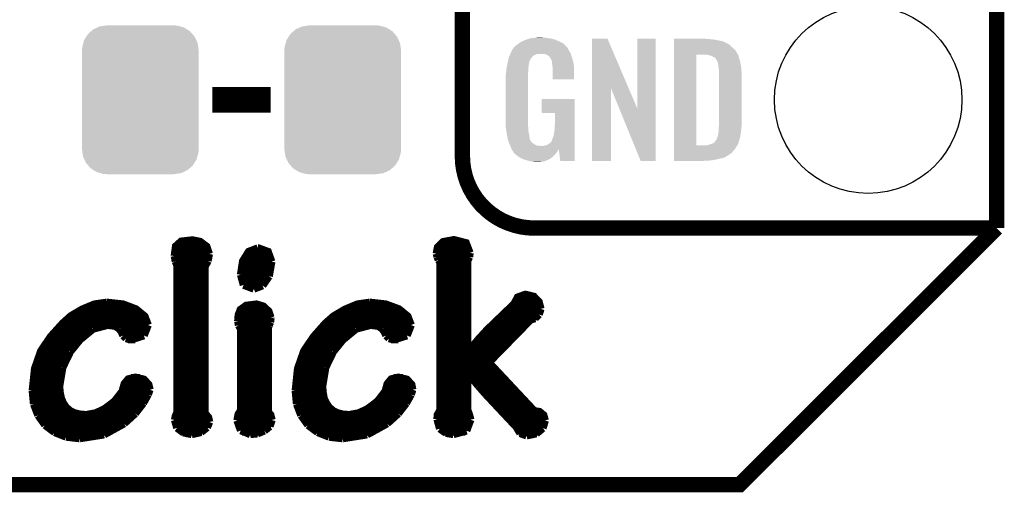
# Model space of a CAD drawing. Extents: x -1.3 to 24.2, y -3.9 to 53.4.
# Tile 10 of 48: x 14.5 to 24.2, y -3.9 to 0.8. Entities that reach past the tile are written whole.
import ezdxf

# ---------------------------------------------------------------- set-up
doc = ezdxf.new("R2010")
doc.units = 0
doc.layers.get('0').update_dxf_attribs({"linetype": 'CONTINUOUS'})
for name, color, linetype in [('DIGI_POT_10_CLICK_V100_GKO', 5, 'CONTINUOUS'), ('DIGI_POT_10_CLICK_V100_GTO', 14, 'CONTINUOUS'), ('DIGI_POT_10_CLICK_V100_GTS', 12, 'CONTINUOUS')]:
    doc.layers.add(name, color=color, linetype=linetype)

# ---------------------------------------------------------------- blocks, each defined once
blk = doc.blocks.new('CUSTOM_80')
for points in [[(-0.486794, 0.678626), (-0.465932, 0.697008), (0.490572, 0.678626), (0.461224, 0.697008)], [(-0.465932, 0.697008), (-0.425122, 0.715892), (0.461224, 0.697008), (0.431072, 0.715892)], [(-0.425122, 0.715892), (-0.402214, 0.726492), (0.431072, 0.715892), (0.392864, 0.726492)], [(-0.402214, 0.726492), (-0.346074, 0.73466), (0.392864, 0.726492), (0.36342, 0.73466)], [(-0.346074, 0.73466), (-0.33274, 0.7366), (0.36342, 0.73466), (0.33274, 0.7366)], [(-0.563878, 0.562234), (-0.555872, 0.591092), (0.566472, 0.562234), (0.55312, 0.591092)], [(-0.555872, 0.591092), (-0.53404, 0.625952), (0.55312, 0.591092), (0.536988, 0.625952)], [(-0.53404, 0.625952), (-0.518606, 0.650592), (0.536988, 0.625952), (0.515276, 0.650592)], [(-0.518606, 0.650592), (-0.486794, 0.678626), (0.515276, 0.650592), (0.490572, 0.678626)], [(-0.57658, 0.49276), (-0.57464, 0.52344), (0.57658, 0.49276), (0.572118, 0.52344)], [(-0.57658, -0.49276), (-0.57658, 0.49276), (0.57658, -0.49276), (0.57658, 0.49276)], [(-0.57464, 0.52344), (-0.563878, 0.562234), (0.572118, 0.52344), (0.566472, 0.562234)], [(-0.572116, -0.52344), (-0.57658, -0.49276), (0.57464, -0.52344), (0.57658, -0.49276)], [(-0.566472, -0.562234), (-0.572116, -0.52344), (0.563876, -0.562234), (0.57464, -0.52344)], [(-0.553118, -0.591092), (-0.566472, -0.562234), (0.555872, -0.591092), (0.563876, -0.562234)], [(-0.536988, -0.625952), (-0.553118, -0.591092), (0.534038, -0.625952), (0.555872, -0.591092)], [(-0.515274, -0.650592), (-0.536988, -0.625952), (0.518606, -0.650592), (0.534038, -0.625952)], [(-0.490572, -0.678626), (-0.515274, -0.650592), (0.486792, -0.678626), (0.518606, -0.650592)], [(-0.461222, -0.697008), (-0.490572, -0.678626), (0.465932, -0.697008), (0.486792, -0.678626)], [(-0.431072, -0.715892), (-0.461222, -0.697008), (0.42512, -0.715892), (0.465932, -0.697008)], [(-0.392862, -0.726492), (-0.431072, -0.715892), (0.402214, -0.726492), (0.42512, -0.715892)], [(-0.36342, -0.73466), (-0.392862, -0.726492), (0.346072, -0.73466), (0.402214, -0.726492)], [(-0.33274, -0.7366), (-0.36342, -0.73466), (0.33274, -0.7366), (0.346072, -0.73466)]]:
    blk.add_solid(points)
blk = doc.blocks.new('ROUND_38')
blk.add_circle((0, 0), 0.9271)

msp = doc.modelspace()

# ---------------------------------------------------------------- linework, layer by layer
at = {"layer": 'DIGI_POT_10_CLICK_V100_GKO', "const_width": 0.1524}
for points in [[(24.13, -1.27), (24.13, 51.054)], [(-1.27, -3.81), (21.59, -3.81), (24.13, -1.27)]]:
    msp.add_lwpolyline(points, dxfattribs=at)
at = {"layer": 'DIGI_POT_10_CLICK_V100_GTO'}
for points, const_width in [([(18.8468, -0.5588), (18.8468, 18.3388)], 0.1524), ([(16.37284, 0), (16.95196, 0)], 0.254), ([(19.558, -1.27), (24.13, -1.27)], 0.1524), ([(22.84984, -1.27), (23.8506, -1.27)], 0.1524), ([(15.99946, -1.54686), (16.01216, -1.45034), (16.0655, -1.40208), (16.17726, -1.38938), (16.25346, -1.40462), (16.31696, -1.45288), (16.34236, -1.52654)], 0.0762), ([(18.59026, -1.524), (18.60296, -1.45796), (18.65376, -1.40716), (18.76298, -1.38684), (18.88236, -1.41732), (18.92046, -1.51638)], 0.0762), ([(16.00962, -1.45796), (16.32204, -1.45796)], 0.0762), ([(16.65478, -1.73228), (16.6751, -1.59766), (16.73352, -1.50368), (16.82496, -1.46812)], 0.0762), ([(16.82496, -1.46812), (16.8275, -1.46812), (16.92402, -1.50368), (16.95958, -1.60274)], 0.0762), ([(18.60296, -1.45796), (18.9103, -1.45796)], 0.0762), ([(15.99946, -1.53416), (16.34236, -1.53416)], 0.0762), ([(15.99946, -1.54686), (16.00962, -1.6002)], 0.0762), ([(16.29918, -1.65354), (16.32966, -1.59512)], 0.0762), ([(16.32966, -1.59512), (16.34236, -1.52654)], 0.0762), ([(16.70558, -1.53416), (16.94688, -1.53416)], 0.0762), ([(18.59026, -1.524), (18.59788, -1.55448)], 0.0762), ([(18.5928, -1.53416), (18.91792, -1.53416)], 0.0762), ([(18.59788, -1.55448), (18.61058, -1.58496)], 0.0762), ([(18.61058, -1.58496), (18.62582, -1.60528)], 0.0762), ([(18.8976, -1.59258), (18.91538, -1.55702)], 0.0762), ([(18.8976, -2.49174), (18.8976, -1.59258)], 0.0762), ([(18.91538, -1.55702), (18.92046, -1.51638)], 0.0762), ([(16.00962, -1.6002), (16.0274, -1.64592)], 0.0762), ([(16.01216, -1.61036), (16.32458, -1.61036)], 0.0762), ([(16.0274, -3.09372), (16.0274, -1.64592)], 0.0762), ([(16.0274, -1.68656), (16.29918, -1.68656)], 0.0762), ([(16.29918, -3.10134), (16.29918, -1.65354)], 0.0762), ([(16.65478, -1.68656), (16.95196, -1.68656)], 0.0762), ([(16.67002, -1.61036), (16.95958, -1.61036)], 0.0762), ([(16.93418, -1.74752), (16.95958, -1.60274)], 0.0762), ([(18.59788, -3.1623), (18.60042, -3.11912), (18.62582, -3.07594), (18.62582, -1.60528)], 0.0762), ([(18.62582, -1.61036), (18.8976, -1.61036)], 0.0762), ([(18.62582, -1.68656), (18.8976, -1.68656)], 0.0762), ([(16.0274, -1.76276), (16.29918, -1.76276)], 0.0762), ([(16.65478, -1.73228), (16.68272, -1.83388)], 0.0762), ([(16.65478, -1.76276), (16.92656, -1.76276)], 0.0762), ([(16.87068, -1.83896), (16.93418, -1.74752)], 0.0762), ([(18.62582, -1.76276), (18.8976, -1.76276)], 0.0762), ([(16.0274, -1.83896), (16.29918, -1.83896)], 0.0762), ([(16.68272, -1.83388), (16.78432, -1.87198)], 0.0762), ([(16.69034, -1.83896), (16.87068, -1.83896)], 0.0762), ([(16.78432, -1.87198), (16.87068, -1.83896)], 0.0762), ([(18.62582, -1.83896), (18.8976, -1.83896)], 0.0762), ([(16.0274, -1.91516), (16.29918, -1.91516)], 0.0762), ([(18.62582, -1.91516), (18.8976, -1.91516)], 0.0762), ([(18.8976, -2.49174), (18.90268, -2.49428), (19.00936, -2.36728), (19.09318, -2.27584), (19.35988, -2.0193), (19.3929, -1.9558), (19.4691, -1.92786), (19.55292, -1.94818), (19.60372, -2.00152), (19.6215, -2.0701)], 0.0762), ([(14.59484, -2.88036), (14.6177, -2.66192), (14.67866, -2.48666), (14.77518, -2.34442), (14.89456, -2.21234), (14.9733, -2.14122), (15.08506, -2.07518), (15.20698, -2.02438), (15.3289, -2.0066)], 0.0762), ([(15.09776, -2.06756), (15.61084, -2.06756)], 0.0762), ([(15.3289, -2.0066), (15.33144, -2.0066), (15.49146, -2.02438), (15.61846, -2.07264), (15.70482, -2.14376), (15.73784, -2.23012)], 0.0762), ([(16.0274, -1.99136), (16.29918, -1.99136)], 0.0762), ([(16.0274, -2.06756), (16.29918, -2.06756)], 0.0762), ([(16.62684, -2.19202), (16.63192, -2.13106), (16.65224, -2.07772), (16.70812, -2.03708), (16.80972, -2.02438), (16.8783, -2.0447), (16.93164, -2.0955), (16.95196, -2.15646)], 0.0762), ([(16.65986, -2.06756), (16.90624, -2.06756)], 0.0762), ([(17.1958, -2.88036), (17.21866, -2.66192), (17.27962, -2.48666), (17.37614, -2.34442), (17.49298, -2.21234), (17.57426, -2.14122), (17.68602, -2.07518), (17.80794, -2.02438), (17.92986, -2.0066)], 0.0762), ([(17.69872, -2.06756), (18.2118, -2.06756)], 0.0762), ([(17.92986, -2.0066), (17.9324, -2.0066), (18.08988, -2.02438), (18.21942, -2.07264), (18.30578, -2.14376), (18.3388, -2.23012)], 0.0762), ([(18.62582, -1.99136), (18.8976, -1.99136)], 0.0762), ([(18.62582, -2.06756), (18.8976, -2.06756)], 0.0762), ([(19.30908, -2.06756), (19.6215, -2.06756)], 0.0762), ([(19.36496, -1.99136), (19.59864, -1.99136)], 0.0762), ([(19.60372, -2.12598), (19.6215, -2.0701)], 0.0762), ([(14.97076, -2.14376), (15.70482, -2.14376)], 0.0762), ([(16.0274, -2.14376), (16.29918, -2.14376)], 0.0762), ([(16.62938, -2.14376), (16.95196, -2.14376)], 0.0762), ([(16.94688, -2.20218), (16.95196, -2.159)], 0.0762), ([(16.95196, -2.159), (16.95196, -2.15646)], 0.0762), ([(17.57172, -2.14376), (18.30578, -2.14376)], 0.0762), ([(18.62582, -2.14376), (18.8976, -2.14376)], 0.0762), ([(19.10842, -2.60096), (19.52244, -2.17678)], 0.0762), ([(19.23034, -2.14376), (19.59356, -2.14376)], 0.0762), ([(19.52244, -2.17678), (19.56562, -2.16408)], 0.0762), ([(19.56562, -2.16408), (19.60372, -2.12598)], 0.0762), ([(14.88694, -2.21996), (15.73784, -2.21996)], 0.0762), ([(15.06474, -2.3749), (15.19428, -2.26822)], 0.0762), ([(15.19428, -2.26822), (15.33906, -2.23012)], 0.0762), ([(15.33906, -2.23012), (15.41526, -2.24028)], 0.0762), ([(15.41526, -2.24028), (15.45336, -2.26822)], 0.0762), ([(15.45336, -2.26822), (15.47622, -2.2987)], 0.0762), ([(15.6972, -2.33426), (15.73784, -2.23012)], 0.0762), ([(16.0274, -2.21996), (16.29918, -2.21996)], 0.0762), ([(16.61922, -3.175), (16.63192, -3.1115), (16.65478, -3.07594), (16.65478, -2.26822)], 0.0762), ([(16.62684, -2.19202), (16.63446, -2.23266)], 0.0762), ([(16.62938, -2.21996), (16.9418, -2.21996)], 0.0762), ([(16.63446, -2.23266), (16.65478, -2.26822)], 0.0762), ([(16.92402, -2.25552), (16.93418, -2.2352)], 0.0762), ([(16.92402, -3.08864), (16.92402, -2.25552)], 0.0762), ([(16.93418, -2.2352), (16.94688, -2.20218)], 0.0762), ([(17.4879, -2.21996), (18.33626, -2.21996)], 0.0762), ([(17.6657, -2.3749), (17.79524, -2.26822)], 0.0762), ([(17.79524, -2.26822), (17.94002, -2.23012)], 0.0762), ([(17.94002, -2.23012), (18.01622, -2.24028)], 0.0762), ([(18.01622, -2.24028), (18.05432, -2.26822)], 0.0762), ([(18.05432, -2.26822), (18.07718, -2.2987)], 0.0762), ([(18.29816, -2.33426), (18.3388, -2.23012)], 0.0762), ([(18.62582, -2.21996), (18.8976, -2.21996)], 0.0762), ([(19.1516, -2.21996), (19.47926, -2.21996)], 0.0762), ([(14.75232, -2.37236), (15.06728, -2.37236)], 0.0762), ([(14.81582, -2.29616), (15.1511, -2.29616)], 0.0762), ([(14.96822, -2.49428), (15.06474, -2.3749)], 0.0762), ([(15.47368, -2.29616), (15.7226, -2.29616)], 0.0762), ([(15.47622, -2.2987), (15.49146, -2.33426)], 0.0762), ([(15.49146, -2.33426), (15.5194, -2.3622)], 0.0762), ([(15.5194, -2.3622), (15.56766, -2.3749)], 0.0762), ([(15.53972, -2.37236), (15.61084, -2.37236)], 0.0762), ([(15.56766, -2.3749), (15.6972, -2.33426)], 0.0762), ([(16.0274, -2.29616), (16.29918, -2.29616)], 0.0762), ([(16.0274, -2.37236), (16.29918, -2.37236)], 0.0762), ([(16.65478, -2.29616), (16.92402, -2.29616)], 0.0762), ([(16.65478, -2.37236), (16.92402, -2.37236)], 0.0762), ([(17.35328, -2.37236), (17.66824, -2.37236)], 0.0762), ([(17.41678, -2.29616), (17.75206, -2.29616)], 0.0762), ([(17.56918, -2.49428), (17.6657, -2.3749)], 0.0762), ([(18.07464, -2.29616), (18.32356, -2.29616)], 0.0762), ([(18.07718, -2.2987), (18.09242, -2.33426)], 0.0762), ([(18.09242, -2.33426), (18.12036, -2.3622)], 0.0762), ([(18.12036, -2.3622), (18.16862, -2.3749)], 0.0762), ([(18.14068, -2.37236), (18.2118, -2.37236)], 0.0762), ([(18.16862, -2.3749), (18.29816, -2.33426)], 0.0762), ([(18.62582, -2.29616), (18.8976, -2.29616)], 0.0762), ([(18.62582, -2.37236), (18.8976, -2.37236)], 0.0762), ([(19.00682, -2.37236), (19.33194, -2.37236)], 0.0762), ([(19.0754, -2.29616), (19.4056, -2.29616)], 0.0762), ([(14.70152, -2.44856), (15.00124, -2.44856)], 0.0762), ([(16.0274, -2.44856), (16.29918, -2.44856)], 0.0762), ([(16.65478, -2.44856), (16.92402, -2.44856)], 0.0762), ([(17.30248, -2.44856), (17.6022, -2.44856)], 0.0762), ([(18.62582, -2.44856), (18.8976, -2.44856)], 0.0762), ([(18.94078, -2.44856), (19.25828, -2.44856)], 0.0762), ([(14.66088, -2.52476), (14.95044, -2.52476)], 0.0762), ([(14.89202, -2.65176), (14.96822, -2.49428)], 0.0762), ([(16.0274, -2.52476), (16.29918, -2.52476)], 0.0762), ([(16.65478, -2.52476), (16.92402, -2.52476)], 0.0762), ([(17.26184, -2.52476), (17.5514, -2.52476)], 0.0762), ([(17.49298, -2.65176), (17.56918, -2.49428)], 0.0762), ([(18.62582, -2.52476), (19.18208, -2.52476)], 0.0762), ([(14.63294, -2.60096), (14.91234, -2.60096)], 0.0762), ([(14.86154, -2.83718), (14.89202, -2.65176)], 0.0762), ([(16.0274, -2.60096), (16.29918, -2.60096)], 0.0762), ([(16.65478, -2.60096), (16.92402, -2.60096)], 0.0762), ([(17.2339, -2.60096), (17.5133, -2.60096)], 0.0762), ([(17.4625, -2.83718), (17.49298, -2.65176)], 0.0762), ([(18.62582, -2.60096), (19.10842, -2.60096)], 0.0762), ([(19.10842, -2.60096), (19.558, -3.08102), (19.6088, -3.08864), (19.64944, -3.12166), (19.66468, -3.175)], 0.0762), ([(14.59992, -2.75336), (14.86662, -2.75336)], 0.0762), ([(14.61262, -2.67716), (14.8844, -2.67716)], 0.0762), ([(14.86154, -2.83718), (14.86662, -2.90068), (14.87932, -2.95656), (14.89964, -3.00482), (14.92758, -3.04546), (14.96568, -3.07848), (15.0114, -3.10134), (15.06474, -3.11404), (15.1257, -3.11912), (15.22222, -3.10134), (15.31112, -3.05816), (15.40764, -2.9845), (15.48384, -2.88544), (15.50416, -2.81178), (15.54226, -2.76606), (15.61084, -2.74828), (15.6972, -2.7686), (15.74292, -2.8194), (15.75562, -2.8702)], 0.0762), ([(15.56766, -2.75336), (15.6591, -2.75336)], 0.0762), ([(16.0274, -2.67716), (16.29918, -2.67716)], 0.0762), ([(16.0274, -2.75336), (16.29918, -2.75336)], 0.0762), ([(16.65478, -2.67716), (16.92402, -2.67716)], 0.0762), ([(16.65478, -2.75336), (16.92402, -2.75336)], 0.0762), ([(17.20088, -2.75336), (17.46758, -2.75336)], 0.0762), ([(17.21358, -2.67716), (17.48536, -2.67716)], 0.0762), ([(17.4625, -2.83718), (17.46758, -2.90068), (17.47774, -2.95656), (17.5006, -3.00482), (17.52854, -3.04546), (17.56664, -3.07848), (17.61236, -3.10134), (17.6657, -3.11404), (17.72666, -3.11912), (17.82318, -3.10134), (17.91208, -3.05816), (18.0086, -2.9845), (18.0848, -2.88544), (18.10512, -2.81178), (18.14322, -2.76606), (18.2118, -2.74828), (18.29816, -2.7686), (18.34388, -2.8194), (18.35404, -2.8702)], 0.0762), ([(18.16862, -2.75336), (18.26006, -2.75336)], 0.0762), ([(18.62582, -2.67716), (19.17954, -2.67716)], 0.0762), ([(18.62582, -2.75336), (18.8976, -2.75336)], 0.0762), ([(18.8976, -2.71018), (18.90268, -2.70764)], 0.0762), ([(18.8976, -3.07086), (18.8976, -2.71018)], 0.0762), ([(18.90268, -2.70764), (19.00428, -2.8321)], 0.0762), ([(18.93824, -2.75336), (19.25066, -2.75336)], 0.0762), ([(14.59484, -2.82956), (14.86154, -2.82956)], 0.0762), ([(15.49908, -2.82956), (15.74546, -2.82956)], 0.0762), ([(16.0274, -2.82956), (16.29918, -2.82956)], 0.0762), ([(16.65478, -2.82956), (16.92402, -2.82956)], 0.0762), ([(17.1958, -2.82956), (17.4625, -2.82956)], 0.0762), ([(18.10004, -2.82956), (18.34642, -2.82956)], 0.0762), ([(18.62582, -2.82956), (18.8976, -2.82956)], 0.0762), ([(19.00174, -2.82956), (19.32178, -2.82956)], 0.0762), ([(19.00428, -2.8321), (19.08048, -2.91846)], 0.0762), ([(14.59484, -2.88036), (14.60754, -3.01244)], 0.0762), ([(14.59484, -2.90576), (14.86662, -2.90576)], 0.0762), ([(15.47114, -2.90576), (15.74292, -2.90576)], 0.0762), ([(15.68958, -3.00482), (15.73784, -2.91846)], 0.0762), ([(15.73784, -2.91846), (15.75562, -2.8702)], 0.0762), ([(16.0274, -2.90576), (16.29918, -2.90576)], 0.0762), ([(16.65478, -2.90576), (16.92402, -2.90576)], 0.0762), ([(17.1958, -2.88036), (17.2085, -3.01244)], 0.0762), ([(17.1958, -2.90576), (17.46758, -2.90576)], 0.0762), ([(18.0721, -2.90576), (18.34388, -2.90576)], 0.0762), ([(18.29054, -3.00482), (18.3388, -2.91846)], 0.0762), ([(18.3388, -2.91846), (18.35404, -2.8702)], 0.0762), ([(18.62582, -2.90576), (18.8976, -2.90576)], 0.0762), ([(19.06778, -2.90576), (19.3929, -2.90576)], 0.0762), ([(19.08048, -2.91846), (19.3802, -3.2385)], 0.0762), ([(14.60246, -2.98196), (14.88694, -2.98196)], 0.0762), ([(14.60754, -3.01244), (14.65072, -3.1242)], 0.0762), ([(15.41018, -2.98196), (15.70482, -2.98196)], 0.0762), ([(15.61084, -3.10642), (15.68958, -3.00482)], 0.0762), ([(16.0274, -2.98196), (16.29918, -2.98196)], 0.0762), ([(16.65478, -2.98196), (16.92402, -2.98196)], 0.0762), ([(17.20342, -2.98196), (17.4879, -2.98196)], 0.0762), ([(17.2085, -3.01244), (17.25168, -3.1242)], 0.0762), ([(18.01114, -2.98196), (18.30578, -2.98196)], 0.0762), ([(18.2118, -3.10642), (18.29054, -3.00482)], 0.0762), ([(18.62582, -2.98196), (18.8976, -2.98196)], 0.0762), ([(19.1389, -2.98196), (19.46402, -2.98196)], 0.0762), ([(14.62278, -3.05816), (14.94028, -3.05816)], 0.0762), ([(14.65072, -3.1242), (14.7193, -3.22072)], 0.0762), ([(14.6558, -3.13436), (15.58544, -3.13436)], 0.0762), ([(15.31366, -3.05816), (15.65148, -3.05816)], 0.0762), ([(15.50162, -3.20548), (15.61084, -3.10642)], 0.0762), ([(16.002, -3.16992), (16.00962, -3.13182), (16.0274, -3.09372)], 0.0762), ([(16.00962, -3.13436), (16.32712, -3.13436)], 0.0762), ([(16.0274, -3.05816), (16.29918, -3.05816)], 0.0762), ([(16.29918, -3.10134), (16.33474, -3.14452), (16.3449, -3.19024)], 0.0762), ([(16.6243, -3.13436), (16.9545, -3.13436)], 0.0762), ([(16.65478, -3.05816), (16.92402, -3.05816)], 0.0762), ([(16.92402, -3.08864), (16.94942, -3.11912), (16.96212, -3.16992)], 0.0762), ([(17.22374, -3.05816), (17.54124, -3.05816)], 0.0762), ([(17.25168, -3.1242), (17.32026, -3.22072)], 0.0762), ([(17.25676, -3.13436), (18.1864, -3.13436)], 0.0762), ([(17.91462, -3.05816), (18.25244, -3.05816)], 0.0762), ([(18.10258, -3.20548), (18.2118, -3.10642)], 0.0762), ([(18.59788, -3.13436), (18.923, -3.13436)], 0.0762), ([(18.62582, -3.05816), (18.8976, -3.05816)], 0.0762), ([(18.8976, -3.07086), (18.91538, -3.11912), (18.92808, -3.16738)], 0.0762), ([(19.21002, -3.05816), (19.53514, -3.05816)], 0.0762), ([(19.28114, -3.13436), (19.65452, -3.13436)], 0.0762), ([(14.71168, -3.21056), (15.494, -3.21056)], 0.0762), ([(14.7193, -3.22072), (14.81328, -3.29184)], 0.0762), ([(15.3035, -3.3147), (15.50162, -3.20548)], 0.0762), ([(16.002, -3.16992), (16.02486, -3.24866)], 0.0762), ([(16.00708, -3.21056), (16.34236, -3.21056)], 0.0762), ([(16.02486, -3.24866), (16.08582, -3.29438)], 0.0762), ([(16.26108, -3.29184), (16.32204, -3.24358)], 0.0762), ([(16.32204, -3.24358), (16.3449, -3.19024)], 0.0762), ([(16.61922, -3.175), (16.65478, -3.27406)], 0.0762), ([(16.62176, -3.21056), (16.9545, -3.21056)], 0.0762), ([(16.88846, -3.2766), (16.9418, -3.23342)], 0.0762), ([(16.9418, -3.23342), (16.96212, -3.16992)], 0.0762), ([(17.31264, -3.21056), (18.09496, -3.21056)], 0.0762), ([(17.32026, -3.22072), (17.41424, -3.29184)], 0.0762), ([(17.90446, -3.3147), (18.10258, -3.20548)], 0.0762), ([(18.59788, -3.1623), (18.62328, -3.25628)], 0.0762), ([(18.60296, -3.21056), (18.92554, -3.21056)], 0.0762), ([(18.88744, -3.2766), (18.92808, -3.16738)], 0.0762), ([(19.35226, -3.21056), (19.6596, -3.21056)], 0.0762), ([(19.3802, -3.2385), (19.4183, -3.302)], 0.0762), ([(19.57832, -3.30454), (19.64182, -3.2512)], 0.0762), ([(19.64182, -3.2512), (19.66468, -3.175)], 0.0762), ([(14.80566, -3.28676), (15.36954, -3.28676)], 0.0762), ([(14.81328, -3.29184), (14.92758, -3.33756)], 0.0762), ([(14.92758, -3.33756), (15.0622, -3.3528)], 0.0762), ([(15.0622, -3.3528), (15.3035, -3.3147)], 0.0762), ([(16.06804, -3.28676), (16.27124, -3.28676)], 0.0762), ([(16.08582, -3.29438), (16.16964, -3.31216)], 0.0762), ([(16.16964, -3.31216), (16.26108, -3.29184)], 0.0762), ([(16.65478, -3.27406), (16.74876, -3.31216)], 0.0762), ([(16.66748, -3.28676), (16.87322, -3.28676)], 0.0762), ([(16.74876, -3.31216), (16.81988, -3.30454)], 0.0762), ([(16.81988, -3.30454), (16.88846, -3.2766)], 0.0762), ([(17.40662, -3.28676), (17.9705, -3.28676)], 0.0762), ([(17.41424, -3.29184), (17.52854, -3.33756)], 0.0762), ([(17.52854, -3.33756), (17.66316, -3.3528)], 0.0762), ([(17.66316, -3.3528), (17.90446, -3.3147)], 0.0762), ([(18.62328, -3.25628), (18.68424, -3.29946)], 0.0762), ([(18.65376, -3.28676), (18.87474, -3.28676)], 0.0762), ([(18.68424, -3.29946), (18.7579, -3.31216)], 0.0762), ([(18.7579, -3.31216), (18.88744, -3.2766)], 0.0762), ([(19.40306, -3.28676), (19.6088, -3.28676)], 0.0762), ([(19.4183, -3.302), (19.4818, -3.32486)], 0.0762), ([(19.4818, -3.32486), (19.57832, -3.30454)], 0.0762)]:
    msp.add_lwpolyline(points, dxfattribs=dict(at, const_width=const_width))
at = {"layer": 'DIGI_POT_10_CLICK_V100_GTO', "const_width": 0.1524}
msp.add_lwpolyline([(18.8468, -0.5588, 0.4142136), (19.558, -1.27)], format="xyb", dxfattribs=at)
at = {"layer": 'DIGI_POT_10_CLICK_V100_GTO'}
for points in [[(19.45132, 0.5842), (19.47418, 0.59436), (19.790228, 0.5842), (19.767004, 0.59436)], [(19.47418, 0.59436), (19.481794, 0.596898), (19.767004, 0.59436), (19.761202, 0.596898)], [(19.481794, 0.596898), (19.49704, 0.60198), (19.761202, 0.596898), (19.739606, 0.60198)], [(19.49704, 0.60198), (19.513974, 0.60706), (19.739606, 0.60198), (19.718018, 0.60706)], [(19.513974, 0.60706), (19.522442, 0.6096), (19.718018, 0.60706), (19.69897, 0.6096)], [(19.522442, 0.6096), (19.55292, 0.61214), (19.69897, 0.6096), (19.67992, 0.61214)], [(19.55292, 0.61214), (19.56816, 0.61468), (19.67992, 0.61214), (19.664682, 0.61468)], [(19.56816, 0.61468), (19.583402, 0.61722), (19.646902, 0.61468), (19.636742, 0.61722)], [(20.126974, 0.116718), (20.126982, 0.604504), (20.489968, 0.116718), (20.281904, 0.604504)], [(20.126982, 0.604504), (20.126984, 0.60452), (20.281904, 0.604504), (20.126984, 0.60452)], [(20.57654, -0.086242), (20.576562, 0.604496), (20.756866, -0.086242), (20.75688, 0.604496)], [(20.576562, 0.604496), (20.576564, 0.60452), (20.75688, 0.604496), (20.576564, 0.60452)], [(20.939782, 0.60198), (20.939784, 0.60452), (21.27504, 0.60198), (21.24964, 0.60452)], [(20.939782, 0.59944), (20.939782, 0.60198), (21.30806, 0.59944), (21.27504, 0.60198)], [(20.939782, 0.59436), (20.939782, 0.59944), (21.346158, 0.59436), (21.30806, 0.59944)], [(20.939782, 0.579118), (20.939782, 0.59436), (21.422362, 0.579118), (21.346158, 0.59436)], [(19.32686, 0.46736), (19.33702, 0.49022), (19.91291, 0.46736), (19.898362, 0.49022)], [(19.33702, 0.49022), (19.337022, 0.490222), (19.898362, 0.49022), (19.898362, 0.490222)], [(19.337022, 0.490222), (19.352256, 0.513076), (19.898362, 0.490222), (19.888202, 0.513076)], [(19.352256, 0.513076), (19.35226, 0.513082), (19.888202, 0.513076), (19.888198, 0.513082)], [(19.35226, 0.513082), (19.352284, 0.51562), (19.888198, 0.513082), (19.88566, 0.51562)], [(19.352284, 0.51562), (19.357342, 0.51563), (19.88566, 0.51562), (19.88565, 0.51563)], [(19.357342, 0.51563), (19.361912, 0.523242), (19.88565, 0.51563), (19.878042, 0.523242)], [(19.361912, 0.523242), (19.36496, 0.528316), (19.878042, 0.523242), (19.875502, 0.528316)], [(19.36496, 0.528316), (19.364964, 0.528322), (19.875502, 0.528316), (19.875498, 0.528322)], [(19.364964, 0.528322), (19.38782, 0.5461), (19.875498, 0.528322), (19.85772, 0.5461)], [(19.38782, 0.5461), (19.387822, 0.546102), (19.85772, 0.5461), (19.857718, 0.546102)], [(19.387822, 0.546102), (19.405282, 0.5588), (19.857718, 0.546102), (19.842476, 0.5588)], [(19.405282, 0.5588), (19.415762, 0.56642), (19.842476, 0.5588), (19.827238, 0.56642)], [(19.415762, 0.56642), (19.44116, 0.57912), (19.827238, 0.56642), (19.80184, 0.57912)], [(19.44116, 0.57912), (19.45132, 0.5842), (19.80184, 0.57912), (19.790228, 0.5842)], [(20.93978, 0.495298), (20.939782, 0.51562), (21.54174, 0.495298), (21.51888, 0.51562)], [(20.93978, 0.4699), (20.93978, 0.495298), (21.55952, 0.4699), (21.54174, 0.495298)], [(20.939782, 0.563878), (20.939782, 0.579118), (21.455378, 0.563878), (21.422362, 0.579118)], [(20.939782, 0.561338), (20.939782, 0.563878), (21.457924, 0.561338), (21.455378, 0.563878)], [(20.939782, 0.54864), (20.939782, 0.561338), (21.483318, 0.54864), (21.457924, 0.561338)], [(20.939782, 0.533402), (20.939782, 0.54864), (21.5011, 0.533402), (21.483318, 0.54864)], [(20.939782, 0.51562), (20.939782, 0.533402), (21.51888, 0.51562), (21.5011, 0.533402)], [(19.299282, 0.388622), (19.30412, 0.408938), (19.512278, 0.388622), (19.52498, 0.408938)], [(19.30412, 0.408938), (19.306542, 0.419102), (19.52498, 0.408938), (19.533108, 0.419102)], [(19.306542, 0.419102), (19.307608, 0.421638), (19.533108, 0.419102), (19.535138, 0.421638)], [(19.307608, 0.421638), (19.314026, 0.436878), (19.535138, 0.421638), (19.550378, 0.436878)], [(19.314026, 0.436878), (19.317234, 0.4445), (19.550378, 0.436878), (19.563078, 0.4445)], [(19.317234, 0.4445), (19.321512, 0.454658), (19.563078, 0.4445), (19.591018, 0.454658)], [(19.321512, 0.45466), (19.324722, 0.462282), (19.918682, 0.45466), (19.91614, 0.462282)], [(19.321512, 0.454658), (19.321512, 0.45466), (19.591018, 0.454658), (19.654516, 0.45466)], [(19.324722, 0.462282), (19.32686, 0.46736), (19.91614, 0.462282), (19.91291, 0.46736)], [(19.669762, 0.44958), (19.654516, 0.45466), (19.920374, 0.44958), (19.918682, 0.45466)], [(19.67992, 0.447042), (19.669762, 0.44958), (19.92122, 0.447042), (19.920374, 0.44958)], [(19.695158, 0.436882), (19.67992, 0.447042), (19.924608, 0.436882), (19.92122, 0.447042)], [(19.700236, 0.434342), (19.695158, 0.436882), (19.925454, 0.434342), (19.924608, 0.436882)], [(19.708948, 0.42418), (19.700236, 0.434342), (19.92884, 0.42418), (19.925454, 0.434342)], [(19.71548, 0.416558), (19.708948, 0.42418), (19.931082, 0.416558), (19.92884, 0.42418)], [(19.72564, 0.396242), (19.71548, 0.416558), (19.937058, 0.396242), (19.931082, 0.416558)], [(19.730716, 0.388626), (19.72564, 0.396242), (19.939298, 0.388626), (19.937058, 0.396242)], [(20.939762, -0.452098), (20.93978, 0.44704), (21.16074, -0.452098), (21.160762, 0.44704)], [(20.93978, 0.44704), (20.93978, 0.4699), (21.57199, 0.44704), (21.55952, 0.4699)], [(21.272502, 0.4445), (21.252178, 0.44704), (21.573376, 0.4445), (21.57199, 0.44704)], [(21.28139, 0.44196), (21.272502, 0.4445), (21.57476, 0.44196), (21.573376, 0.4445)], [(21.290278, 0.43942), (21.28139, 0.44196), (21.576032, 0.43942), (21.57476, 0.44196)], [(21.302982, 0.436878), (21.290278, 0.43942), (21.577302, 0.436878), (21.576032, 0.43942)], [(21.315682, 0.431798), (21.302982, 0.436878), (21.578572, 0.431798), (21.577302, 0.436878)], [(21.323302, 0.42672), (21.315682, 0.431798), (21.57984, 0.42672), (21.578572, 0.431798)], [(21.328384, 0.42418), (21.323302, 0.42672), (21.580566, 0.42418), (21.57984, 0.42672)], [(21.330924, 0.424178), (21.328384, 0.42418), (21.580568, 0.424178), (21.580566, 0.42418)], [(21.34108, 0.419098), (21.330924, 0.424178), (21.582018, 0.419098), (21.580568, 0.424178)], [(21.351238, 0.40894), (21.34108, 0.419098), (21.58492, 0.40894), (21.582018, 0.419098)], [(21.35124, 0.408938), (21.351238, 0.40894), (21.584922, 0.408938), (21.58492, 0.40894)], [(21.363938, 0.38862), (21.35124, 0.408938), (21.591694, 0.38862), (21.584922, 0.408938)], [(19.279134, 0.274318), (19.28154, 0.29718), (19.49704, 0.274318), (19.49958, 0.29718)], [(19.28154, 0.29718), (19.283412, 0.314958), (19.49958, 0.29718), (19.49958, 0.314958)], [(19.283412, 0.314958), (19.28368, 0.3175), (19.49958, 0.314958), (19.500002, 0.3175)], [(19.28368, 0.3175), (19.286352, 0.330198), (19.500002, 0.3175), (19.50212, 0.330198)], [(19.286352, 0.330198), (19.289026, 0.342898), (19.50212, 0.330198), (19.50212, 0.342898)], [(19.289026, 0.342898), (19.291164, 0.353058), (19.50212, 0.342898), (19.50466, 0.353058)], [(19.291164, 0.353058), (19.29277, 0.360678), (19.50466, 0.353058), (19.50466, 0.360678)], [(19.29277, 0.360678), (19.29384, 0.36576), (19.50466, 0.360678), (19.506044, 0.36576)], [(19.29384, 0.36576), (19.299282, 0.388622), (19.506044, 0.36576), (19.512278, 0.388622)], [(19.73072, 0.381004), (19.730716, 0.388626), (19.94154, 0.381004), (19.939298, 0.388626)], [(19.730722, 0.381002), (19.73072, 0.381004), (19.94154, 0.381002), (19.94154, 0.381004)], [(19.733258, 0.375924), (19.730722, 0.381002), (19.942508, 0.375924), (19.94154, 0.381002)], [(19.73326, 0.360682), (19.733258, 0.375924), (19.945412, 0.360682), (19.942508, 0.375924)], [(19.7358, 0.34036), (19.73326, 0.360682), (19.949282, 0.34036), (19.945412, 0.360682)], [(19.737756, 0.327658), (19.7358, 0.34036), (19.9517, 0.327658), (19.949282, 0.34036)], [(19.74088, 0.307342), (19.737756, 0.327658), (19.951696, 0.307342), (19.9517, 0.327658)], [(19.74088, 0.203224), (19.74088, 0.307342), (19.951676, 0.203224), (19.951696, 0.307342)], [(21.36521, 0.38608), (21.363938, 0.38862), (21.59254, 0.38608), (21.591694, 0.38862)], [(21.36902, 0.378458), (21.36521, 0.38608), (21.593812, 0.378458), (21.59254, 0.38608)], [(21.37156, 0.37084), (21.36902, 0.378458), (21.59508, 0.37084), (21.593812, 0.378458)], [(21.3741, 0.365756), (21.37156, 0.37084), (21.595928, 0.365756), (21.59508, 0.37084)], [(21.3741, 0.363218), (21.3741, 0.365756), (21.596352, 0.363218), (21.595928, 0.365756)], [(21.37537, 0.3556), (21.3741, 0.363218), (21.59762, 0.3556), (21.596352, 0.363218)], [(21.37664, 0.34798), (21.37537, 0.3556), (21.599144, 0.34798), (21.59762, 0.3556)], [(21.38045, 0.3175), (21.37664, 0.34798), (21.60524, 0.3175), (21.599144, 0.34798)], [(21.38426, 0.287018), (21.38045, 0.3175), (21.607034, 0.287018), (21.60524, 0.3175)], [(19.27352, 0.218442), (19.27606, 0.233682), (19.49704, 0.218442), (19.49704, 0.233682)], [(19.27352, -0.20574), (19.27352, 0.218442), (19.49704, -0.20574), (19.49704, 0.218442)], [(19.27606, 0.25146), (19.2786, 0.26924), (19.49704, 0.25146), (19.49704, 0.26924)], [(19.27606, 0.233682), (19.27606, 0.25146), (19.49704, 0.233682), (19.49704, 0.25146)], [(19.2786, 0.26924), (19.279134, 0.274318), (19.49704, 0.26924), (19.49704, 0.274318)], [(19.951676, 0.2032), (19.74088, 0.203224), (19.951676, 0.2032), (19.951676, 0.203224)], [(21.38426, 0.27432), (21.38426, 0.287018), (21.60778, 0.27432), (21.607034, 0.287018)], [(21.38426, 0.228602), (21.38426, 0.27432), (21.61032, 0.228602), (21.60778, 0.27432)], [(21.38426, -0.23622), (21.38426, 0.228602), (21.61032, -0.23622), (21.61032, 0.228602)], [(20.12696, -0.604496), (20.126974, 0.116718), (20.314896, -0.604496), (20.31492, 0.116718)], [(20.397834, -0.086242), (20.31492, 0.116718), (20.57654, -0.086242), (20.489968, 0.116718)], [(19.63166, -0.132056), (19.631682, 0.007596), (19.956774, -0.132056), (19.95678, 0.007596)], [(19.631682, 0.007596), (19.631684, 0.00762), (19.95678, 0.007596), (19.631684, 0.00762)], [(20.609556, -0.604504), (20.397834, -0.086242), (20.756856, -0.604504), (20.756866, -0.086242)], [(19.761176, -0.13208), (19.63166, -0.132056), (19.956774, -0.13208), (19.956774, -0.132056)], [(19.7612, -0.243842), (19.761176, -0.13208), (19.95677, -0.243842), (19.956774, -0.13208)], [(19.275788, -0.26924), (19.27352, -0.20574), (19.49704, -0.26924), (19.49704, -0.20574)], [(19.27606, -0.276858), (19.275788, -0.26924), (19.497994, -0.276858), (19.49704, -0.26924)], [(19.278094, -0.289562), (19.27606, -0.276858), (19.49958, -0.289562), (19.497994, -0.276858)], [(19.281752, -0.312422), (19.278094, -0.289562), (19.49958, -0.312422), (19.49958, -0.289562)], [(19.75612, -0.31496), (19.75866, -0.28194), (19.956766, -0.31496), (19.956768, -0.28194)], [(19.75866, -0.28194), (19.7612, -0.243842), (19.956768, -0.28194), (19.95677, -0.243842)], [(21.38172, -0.279398), (21.383336, -0.26162), (21.606298, -0.279398), (21.60778, -0.26162)], [(21.38172, -0.2921), (21.38172, -0.279398), (21.60524, -0.2921), (21.606298, -0.279398)], [(21.38172, -0.30226), (21.38172, -0.2921), (21.603788, -0.30226), (21.60524, -0.2921)], [(21.383336, -0.26162), (21.38426, -0.25146), (21.60778, -0.26162), (21.608796, -0.25146)], [(21.38426, -0.25146), (21.38426, -0.23622), (21.608796, -0.25146), (21.61032, -0.23622)], [(19.285408, -0.33528), (19.281752, -0.312422), (19.50466, -0.33528), (19.49958, -0.312422)], [(19.28622, -0.34036), (19.285408, -0.33528), (19.505676, -0.34036), (19.50466, -0.33528)], [(19.290284, -0.36068), (19.28622, -0.34036), (19.50974, -0.36068), (19.505676, -0.34036)], [(19.295874, -0.388622), (19.290284, -0.36068), (19.512282, -0.388622), (19.50974, -0.36068)], [(19.29638, -0.391162), (19.295874, -0.388622), (19.513554, -0.391162), (19.512282, -0.388622)], [(19.733262, -0.396236), (19.73834, -0.38354), (19.956764, -0.396236), (19.956764, -0.38354)], [(19.73834, -0.38354), (19.74596, -0.365758), (19.956764, -0.38354), (19.956764, -0.365758)], [(19.74596, -0.365758), (19.75104, -0.3429), (19.956764, -0.365758), (19.956766, -0.3429)], [(19.75104, -0.3429), (19.75612, -0.31496), (19.956766, -0.3429), (19.956766, -0.31496)], [(21.354414, -0.40132), (21.363938, -0.386082), (21.58492, -0.40132), (21.588982, -0.386082)], [(21.363938, -0.386082), (21.371558, -0.363222), (21.588982, -0.386082), (21.59508, -0.363222)], [(21.371558, -0.363222), (21.374098, -0.355602), (21.59508, -0.363222), (21.596168, -0.355602)], [(21.374098, -0.355602), (21.3741, -0.353064), (21.596168, -0.355602), (21.59653, -0.353064)], [(21.3741, -0.353064), (21.376638, -0.345442), (21.59653, -0.353064), (21.597618, -0.345442)], [(21.376638, -0.345442), (21.37664, -0.335282), (21.597618, -0.345442), (21.59907, -0.335282)], [(21.37664, -0.335282), (21.37918, -0.322578), (21.59907, -0.335282), (21.600886, -0.322578)], [(21.37918, -0.322578), (21.38172, -0.30226), (21.600886, -0.322578), (21.603788, -0.30226)], [(19.301714, -0.408938), (19.29638, -0.391162), (19.522442, -0.408938), (19.513554, -0.391162)], [(19.302478, -0.411484), (19.301714, -0.408938), (19.524982, -0.411484), (19.522442, -0.408938)], [(19.304, -0.416558), (19.302478, -0.411484), (19.527524, -0.416558), (19.524982, -0.411484)], [(19.304, -0.416562), (19.304, -0.416558), (19.52753, -0.416562), (19.527524, -0.416558)], [(19.306858, -0.424182), (19.304, -0.416562), (19.53768, -0.424182), (19.52753, -0.416562)], [(19.309716, -0.4318), (19.306858, -0.424182), (19.5453, -0.4318), (19.53768, -0.424182)], [(19.31162, -0.43688), (19.309716, -0.4318), (19.552922, -0.43688), (19.5453, -0.4318)], [(19.313798, -0.441958), (19.31162, -0.43688), (19.560538, -0.441958), (19.552922, -0.43688)], [(19.318152, -0.45212), (19.313798, -0.441958), (19.578324, -0.45212), (19.560538, -0.441958)], [(19.31924, -0.45466), (19.318152, -0.45212), (19.60118, -0.45466), (19.578324, -0.45212)], [(19.32051, -0.4572), (19.31924, -0.45466), (19.626578, -0.4572), (19.60118, -0.45466)], [(19.32686, -0.4699), (19.32051, -0.4572), (19.95676, -0.4699), (19.95676, -0.4572)], [(19.33194, -0.485138), (19.32686, -0.4699), (19.95676, -0.485138), (19.95676, -0.4699)], [(19.332708, -0.486674), (19.33194, -0.485138), (19.95676, -0.486674), (19.95676, -0.485138)], [(19.33271, -0.486676), (19.332708, -0.486674), (19.7993, -0.486676), (19.79932, -0.486674)], [(19.333214, -0.487686), (19.33271, -0.486676), (19.799294, -0.487686), (19.7993, -0.486676)], [(19.639282, -0.4572), (19.65198, -0.45466), (19.95676, -0.4572), (19.95676, -0.45466)], [(19.65198, -0.45466), (19.669762, -0.452118), (19.95676, -0.45466), (19.95676, -0.452118)], [(19.669762, -0.452118), (19.685004, -0.447038), (19.95676, -0.452118), (19.956762, -0.447038)], [(19.685004, -0.447038), (19.70024, -0.43688), (19.956762, -0.447038), (19.956762, -0.43688)], [(19.70024, -0.43688), (19.718022, -0.424178), (19.956762, -0.43688), (19.956762, -0.424178)], [(19.718022, -0.424178), (19.730722, -0.406398), (19.956762, -0.424178), (19.956762, -0.406398)], [(19.730722, -0.406398), (19.73326, -0.403856), (19.956762, -0.406398), (19.956762, -0.403856)], [(19.73326, -0.403856), (19.733262, -0.396236), (19.956762, -0.403856), (19.956764, -0.396236)], [(19.814538, -0.604498), (19.79932, -0.486674), (19.956756, -0.604498), (19.95676, -0.486674)], [(20.93976, -0.523242), (20.939762, -0.482598), (21.511258, -0.523242), (21.54682, -0.482598)], [(20.939762, -0.45212), (20.939762, -0.452098), (21.239478, -0.45212), (21.16074, -0.452098)], [(20.939762, -0.462282), (20.939762, -0.45212), (21.556978, -0.462282), (21.565106, -0.45212)], [(20.939762, -0.482598), (20.939762, -0.462282), (21.54682, -0.482598), (21.556978, -0.462282)], [(21.239478, -0.45212), (21.254718, -0.44958), (21.565106, -0.45212), (21.567138, -0.44958)], [(21.267418, -0.44958), (21.267424, -0.449578), (21.567138, -0.44958), (21.56714, -0.449578)], [(21.267424, -0.449578), (21.320758, -0.434342), (21.56714, -0.449578), (21.574758, -0.434342)], [(21.320758, -0.434342), (21.32076, -0.43434), (21.574758, -0.434342), (21.57476, -0.43434)], [(21.32076, -0.43434), (21.333456, -0.424184), (21.57476, -0.43434), (21.577884, -0.424184)], [(21.333456, -0.424184), (21.335994, -0.42418), (21.577884, -0.424184), (21.577886, -0.42418)], [(21.335994, -0.42418), (21.338542, -0.421638), (21.577886, -0.42418), (21.578668, -0.421638)], [(21.338542, -0.421638), (21.35124, -0.4064), (21.578668, -0.421638), (21.583356, -0.4064)], [(21.35124, -0.4064), (21.354414, -0.40132), (21.583356, -0.4064), (21.58492, -0.40132)], [(19.334484, -0.490224), (19.333214, -0.487686), (19.796758, -0.490224), (19.799294, -0.487686)], [(19.33702, -0.495298), (19.334484, -0.490224), (19.794582, -0.495298), (19.796758, -0.490224)], [(19.345486, -0.507998), (19.33702, -0.495298), (19.789138, -0.507998), (19.794582, -0.495298)], [(19.34718, -0.51054), (19.345486, -0.507998), (19.78723, -0.51054), (19.789138, -0.507998)], [(19.349714, -0.513074), (19.34718, -0.51054), (19.78533, -0.513074), (19.78723, -0.51054)], [(19.34972, -0.515618), (19.349714, -0.513074), (19.783424, -0.515618), (19.78533, -0.513074)], [(19.358792, -0.52832), (19.34972, -0.515618), (19.7739, -0.52832), (19.783424, -0.515618)], [(19.362418, -0.533398), (19.358792, -0.52832), (19.769386, -0.533398), (19.7739, -0.52832)], [(19.38274, -0.54864), (19.362418, -0.533398), (19.755836, -0.54864), (19.769386, -0.533398)], [(19.386298, -0.55118), (19.38274, -0.54864), (19.75358, -0.55118), (19.755836, -0.54864)], [(19.418298, -0.574038), (19.386298, -0.55118), (19.728436, -0.574038), (19.75358, -0.55118)], [(19.424114, -0.576582), (19.418298, -0.574038), (19.725638, -0.576582), (19.728436, -0.574038)], [(19.458938, -0.59182), (19.424114, -0.576582), (19.698968, -0.59182), (19.725638, -0.576582)], [(20.93976, -0.543562), (20.93976, -0.523242), (21.485858, -0.543562), (21.511258, -0.523242)], [(20.93976, -0.561342), (20.93976, -0.543562), (21.455378, -0.561342), (21.485858, -0.543562)], [(20.93976, -0.563882), (20.93976, -0.561342), (21.452836, -0.563882), (21.455378, -0.561342)], [(20.93976, -0.56896), (20.93976, -0.563882), (21.44268, -0.56896), (21.452836, -0.563882)], [(20.93976, -0.57658), (20.93976, -0.56896), (21.424898, -0.57658), (21.44268, -0.56896)], [(20.93976, -0.58166), (20.93976, -0.57658), (21.39696, -0.58166), (21.424898, -0.57658)], [(20.93976, -0.58928), (20.93976, -0.58166), (21.36394, -0.58928), (21.39696, -0.58166)], [(19.476212, -0.5969), (19.458938, -0.59182), (19.690078, -0.5969), (19.698968, -0.59182)], [(19.50212, -0.60452), (19.476212, -0.5969), (19.668488, -0.60452), (19.690078, -0.5969)], [(19.53768, -0.61214), (19.50212, -0.60452), (19.646898, -0.61214), (19.668488, -0.60452)], [(19.552918, -0.61468), (19.53768, -0.61214), (19.6215, -0.61468), (19.646898, -0.61214)], [(19.578318, -0.61722), (19.568158, -0.61468), (19.596102, -0.61722), (19.6215, -0.61468)], [(19.956756, -0.60452), (19.814538, -0.604498), (19.956756, -0.60452), (19.956756, -0.604498)], [(20.314896, -0.60452), (20.12696, -0.604496), (20.314896, -0.60452), (20.314896, -0.604496)], [(20.756856, -0.60452), (20.609556, -0.604504), (20.756856, -0.60452), (20.756856, -0.604504)], [(20.93976, -0.5969), (20.93976, -0.58928), (21.328378, -0.5969), (21.36394, -0.58928)], [(20.93976, -0.60198), (20.93976, -0.5969), (21.28266, -0.60198), (21.328378, -0.5969)], [(20.93976, -0.604496), (20.93976, -0.60198), (21.234856, -0.604496), (21.28266, -0.60198)], [(21.234402, -0.60452), (20.93976, -0.604496), (21.234402, -0.60452), (21.234856, -0.604496)]]:
    msp.add_solid(points, dxfattribs=at)

# ---------------------------------------------------------------- block references
at = {"layer": 'DIGI_POT_10_CLICK_V100_GTS'}
for name, p in [('ROUND_38', (22.86, 0)), ('CUSTOM_80', (15.66164, 0)), ('CUSTOM_80', (17.66316, 0))]:
    msp.add_blockref(name, p, dxfattribs=at)

doc.saveas('drawing.dxf')
